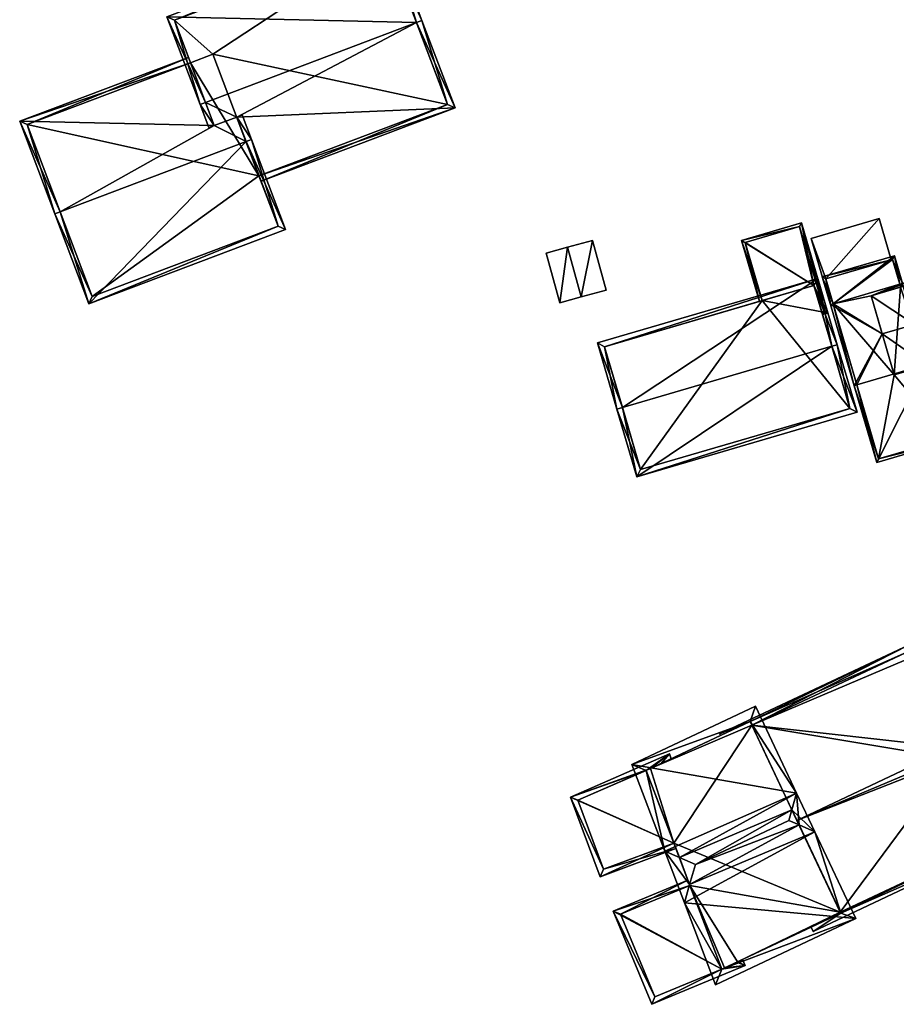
# Model space of a CAD drawing. Header units: inches. Extents: x 2523744 to 2528136, y 1148995 to 1152010.
# Tile 84 of 256: x 2525159 to 2525236, y 1150855 to 1150941. Entities that reach past the tile are written whole.
import ezdxf

# ---------------------------------------------------------------- set-up
doc = ezdxf.new("R2010")
doc.units = ezdxf.units.IN
doc.header["$MEASUREMENT"] = 0
doc.layers.add('Gebaeude Einzelhaus', color=10, linetype='Continuous')
doc.layers.add('Offenes Gebaeude', color=10, linetype='Continuous')

msp = doc.modelspace()

# ---------------------------------------------------------------- meshes
at = {"layer": 'Gebaeude Einzelhaus'}
mesh = msp.add_polyface(dxfattribs=at)
corners = [(2525176.472, 1150931.889, 434.075), (2525175.238, 1150933.738, 435.689), (2525176.005, 1150931.712, 434.075), (2525175.705, 1150933.915, 435.689), (2525178.437, 1150932.633, 434.075), (2525197.513, 1150933.448, 429.605), (2525180.385, 1150927.492, 429.978), (2525194.152, 1150940.906, 435.689), (2525180.562, 1150927.025, 429.605), (2525194.619, 1150941.083, 435.689), (2525191.725, 1150948.721, 429.605), (2525172.343, 1150941.376, 429.605), (2525196.868, 1150933.738, 429.977), (2525191.435, 1150948.076, 429.978), (2525172.988, 1150941.086, 429.977), (2525191.435, 1150948.076, 420.059), (2525196.868, 1150933.738, 420.059), (2525172.988, 1150941.086, 420.059), (2525174.395, 1150937.372, 429.956), (2525174.395, 1150937.372, 420.059), (2525180.384, 1150927.492, 420.059), (2525176.359, 1150938.116, 420.059)]
mesh.append_faces([[corners[k] for k in face] for face in [(10, 14, 11), (11, 14, 1), (1, 14, 3), (9, 13, 10), (10, 13, 14), (9, 7, 13), (1, 0, 2), (1, 3, 0), (8, 12, 5), (5, 12, 9), (9, 12, 7), (8, 6, 12), (7, 11, 3), (3, 11, 1), (9, 10, 7), (7, 10, 11), (7, 5, 9), (5, 6, 8), (3, 4, 7), (7, 4, 5), (5, 4, 6), (3, 0, 4), (3, 1, 0), (0, 1, 2)]], dxfattribs={"color": 13})
mesh.append_faces([[corners[k] for k in face] for face in [(16, 21, 15), (15, 21, 17), (17, 21, 19), (16, 20, 21), (16, 6, 20), (16, 12, 6), (3, 18, 0), (18, 17, 19), (3, 14, 18), (18, 14, 17), (14, 15, 17), (14, 13, 15), (7, 12, 13), (13, 12, 15), (15, 12, 16)]], dxfattribs={"color": 41})
mesh = msp.add_polyface(dxfattribs=at)
corners = [(2525174.395, 1150937.372, 429.956), (2525174.218, 1150937.84, 429.605), (2525159.476, 1150932.255, 429.605), (2525163.013, 1150924.331, 435.689), (2525162.545, 1150924.154, 435.689), (2525176.472, 1150931.889, 434.075), (2525179.251, 1150930.484, 435.689), (2525178.437, 1150932.633, 434.075), (2525179.718, 1150930.661, 435.689), (2525178.904, 1150932.81, 434.075), (2525165.525, 1150916.291, 429.605), (2525182.698, 1150922.799, 429.605), (2525160.121, 1150931.965, 429.956), (2525165.815, 1150916.936, 429.967), (2525182.053, 1150923.089, 429.967), (2525180.384, 1150927.492, 420.059), (2525182.053, 1150923.089, 420.059), (2525180.385, 1150927.492, 429.978), (2525160.121, 1150931.965, 420.059), (2525174.395, 1150937.372, 420.059), (2525165.815, 1150916.936, 420.059), (2525176.359, 1150938.116, 420.059)]
mesh.append_faces([[corners[k] for k in face] for face in [(10, 14, 11), (11, 14, 8), (8, 14, 6), (10, 13, 14), (10, 4, 13), (13, 4, 3), (2, 12, 4), (4, 12, 3), (2, 1, 12), (12, 1, 0), (8, 7, 9), (8, 6, 7), (6, 11, 8), (4, 10, 3), (3, 10, 6), (6, 10, 11), (7, 8, 9), (5, 6, 7), (7, 6, 8), (5, 3, 6), (0, 2, 5), (5, 2, 3), (3, 2, 4), (0, 1, 2)]], dxfattribs={"color": 13})
mesh.append_faces([[corners[k] for k in face] for face in [(15, 19, 21), (15, 18, 19), (16, 20, 15), (15, 20, 18), (14, 13, 16), (16, 13, 20), (3, 12, 13), (13, 12, 20), (20, 12, 18), (18, 0, 19), (18, 12, 0), (6, 17, 7), (6, 14, 17), (17, 14, 15), (15, 14, 16)]], dxfattribs={"color": 41})
mesh = msp.add_polyface(dxfattribs=at)
corners = [(2525228.878, 1150917.905, 428.631), (2525227.796, 1150923.368, 427.135), (2525222.55, 1150921.83, 427.135), (2525230.103, 1150915.495, 429.348), (2525224.349, 1150916.579, 428.631), (2525224.109, 1150916.508, 428.631), (2525229.555, 1150915.595, 429.28), (2525229.618, 1150915.378, 429.342), (2525229.625, 1150915.355, 429.348), (2525222.86, 1150921.66, 427.203), (2525229.793, 1150915.665, 429.28), (2525227.626, 1150923.058, 427.202), (2525229.793, 1150915.665, 421.813), (2525227.626, 1150923.058, 421.813), (2525222.86, 1150921.66, 421.813), (2525224.349, 1150916.579, 421.813), (2525229.555, 1150915.595, 421.813), (2525228.878, 1150917.905, 421.813)]
mesh.append_faces([[corners[k] for k in face] for face in [(11, 9, 2), (1, 11, 2), (3, 7, 10), (10, 7, 6), (3, 10, 1), (1, 10, 11), (2, 9, 5), (5, 9, 4), (8, 7, 3), (3, 7, 8), (3, 6, 7), (3, 0, 6), (0, 2, 4), (4, 2, 5), (3, 1, 0), (0, 1, 2)]], dxfattribs={"color": 13})
mesh.append_faces([[corners[k] for k in face] for face in [(12, 17, 13), (13, 17, 14), (14, 17, 15), (12, 16, 17), (12, 10, 16), (16, 10, 6), (14, 15, 9), (9, 15, 4), (9, 11, 14), (14, 11, 13), (11, 12, 13), (11, 10, 12)]], dxfattribs={"color": 41})
mesh = msp.add_polyface(dxfattribs=at)
corners = [(2525238.687, 1150910.985, 435.182), (2525240.895, 1150904.34, 431.2), (2525238.928, 1150911.056, 435.182), (2525234.358, 1150902.425, 431.2), (2525232.63, 1150909.211, 435.182), (2525232.39, 1150909.141, 435.182), (2525234.844, 1150913.679, 433.206), (2525230.315, 1150916.228, 431.2), (2525230.554, 1150916.298, 431.2), (2525237.656, 1150914.503, 433.206), (2525237.898, 1150914.574, 433.206), (2525233.869, 1150917.008, 431.335), (2525236.41, 1150917.926, 431.245), (2525236.449, 1150917.764, 431.335), (2525236.386, 1150918.006, 431.2), (2525240.585, 1150904.51, 431.342), (2525234.528, 1150902.735, 431.342), (2525236.619, 1150918.074, 431.2), (2525235.909, 1150920.498, 430.426), (2525229.605, 1150918.651, 430.426), (2525229.915, 1150918.481, 430.503), (2525235.739, 1150920.188, 430.503), (2525234.528, 1150902.735, 421.871), (2525230.554, 1150916.298, 421.871), (2525240.585, 1150904.51, 421.871), (2525238.706, 1150910.922, 431.326), (2525238.706, 1150910.922, 421.871), (2525236.41, 1150917.926, 421.871), (2525236.386, 1150918.006, 421.871), (2525236.449, 1150917.764, 421.871), (2525233.869, 1150917.008, 421.871), (2525235.893, 1150910.098, 421.871), (2525235.739, 1150920.188, 421.871), (2525235.631, 1150920.156, 428.738), (2525235.631, 1150920.156, 428.838), (2525229.915, 1150918.481, 421.871), (2525229.915, 1150918.481, 428.739), (2525229.915, 1150918.481, 428.839), (2525230.477, 1150916.56, 429.469), (2525230.477, 1150916.56, 429.569)]
mesh.append_faces([[corners[k] for k in face] for face in [(17, 21, 18), (14, 21, 17), (7, 20, 8), (21, 20, 19), (18, 21, 19), (19, 20, 7), (8, 19, 7), (14, 18, 8), (8, 18, 19), (14, 17, 18), (4, 5, 8), (8, 5, 7), (15, 0, 2), (2, 9, 10), (2, 0, 9), (3, 16, 1), (1, 16, 15), (3, 5, 16), (16, 5, 4), (1, 15, 2), (8, 11, 14), (14, 11, 12), (12, 11, 13), (8, 6, 11), (9, 2, 10), (6, 0, 9), (9, 0, 2), (6, 4, 0), (6, 5, 4), (8, 7, 6), (6, 7, 5), (3, 4, 5), (3, 0, 4), (3, 1, 0), (0, 1, 2)]], dxfattribs={"color": 13})
mesh.append_faces([[corners[k] for k in face] for face in [(32, 23, 35), (28, 23, 32), (39, 20, 37), (38, 8, 39), (39, 8, 20), (35, 23, 36), (36, 23, 38), (38, 23, 8), (20, 34, 37), (33, 35, 36), (33, 32, 35), (20, 21, 34), (34, 21, 33), (33, 21, 32), (28, 21, 14), (28, 32, 21), (23, 31, 22), (22, 31, 24), (24, 31, 26), (28, 30, 23), (23, 30, 31), (28, 27, 30), (30, 27, 29), (29, 12, 13), (29, 27, 12), (27, 14, 12), (27, 28, 14), (0, 25, 9), (25, 24, 26), (0, 15, 25), (25, 15, 24), (15, 16, 24), (24, 16, 22), (4, 8, 16), (16, 8, 22), (22, 8, 23)]], dxfattribs={"color": 41})
mesh = msp.add_polyface(dxfattribs=at)
corners = [(2525238.706, 1150910.922, 431.326), (2525238.776, 1150910.682, 431.2), (2525245.679, 1150912.703, 431.2), (2525244.319, 1150916.455, 433.206), (2525244.559, 1150916.525, 433.206), (2525237.898, 1150914.574, 433.206), (2525237.656, 1150914.503, 433.206), (2525233.869, 1150917.008, 431.335), (2525234.844, 1150913.679, 433.206), (2525236.68, 1150917.833, 431.334), (2525243.514, 1150920.094, 431.2), (2525236.619, 1150918.074, 431.2), (2525236.41, 1150917.926, 431.245), (2525236.386, 1150918.006, 431.2), (2525236.449, 1150917.764, 431.335), (2525245.369, 1150912.873, 431.326), (2525243.344, 1150919.784, 431.335), (2525243.561, 1150919.044, 430.768), (2525243.344, 1150919.784, 431.111), (2525244.351, 1150916.346, 430.206), (2525245.369, 1150912.873, 421.871), (2525244.351, 1150916.346, 421.871), (2525243.344, 1150919.784, 421.871), (2525243.561, 1150919.044, 421.871), (2525238.763, 1150918.442, 431.11), (2525236.68, 1150917.832, 421.871), (2525238.763, 1150918.442, 421.871), (2525236.449, 1150917.764, 421.871), (2525238.706, 1150910.922, 421.871), (2525235.893, 1150910.098, 421.871), (2525233.869, 1150917.008, 421.871)]
mesh.append_faces([[corners[k] for k in face] for face in [(11, 12, 13), (11, 14, 12), (11, 16, 14), (16, 4, 3), (11, 10, 16), (16, 10, 4), (0, 15, 1), (1, 15, 2), (2, 15, 4), (4, 15, 3), (9, 12, 14), (9, 11, 12), (12, 11, 13), (9, 10, 11), (9, 3, 10), (10, 3, 4), (9, 5, 3), (9, 6, 5), (9, 7, 6), (6, 7, 8), (0, 5, 6), (0, 3, 5), (0, 2, 3), (3, 2, 4), (0, 1, 2)]], dxfattribs={"color": 13})
mesh.append_faces([[corners[k] for k in face] for face in [(27, 29, 30), (26, 28, 25), (25, 28, 27), (27, 28, 29), (26, 21, 28), (28, 21, 20), (26, 23, 21), (26, 22, 23), (20, 15, 28), (28, 15, 0), (14, 9, 27), (25, 27, 9), (16, 24, 9), (9, 24, 25), (25, 24, 26), (16, 18, 24), (18, 17, 22), (22, 17, 23), (19, 20, 21), (19, 15, 20), (17, 3, 19), (19, 3, 15), (18, 16, 17), (17, 16, 3)]], dxfattribs={"color": 41})
mesh = msp.add_polyface(dxfattribs=at)
corners = [(2525212.144, 1150907.229, 434.409), (2525229.216, 1150918.525, 430.758), (2525209.966, 1150912.886, 430.758), (2525230.436, 1150912.586, 434.409), (2525230.915, 1150912.726, 434.409), (2525211.665, 1150907.089, 434.409), (2525213.394, 1150901.184, 430.758), (2525232.645, 1150906.823, 430.758), (2525210.586, 1150912.548, 431.059), (2525213.733, 1150901.804, 431.055), (2525232.025, 1150907.161, 431.054), (2525228.878, 1150917.905, 431.06), (2525229.555, 1150915.595, 429.28), (2525232.025, 1150907.161, 421.813), (2525229.555, 1150915.595, 421.813), (2525228.878, 1150917.905, 428.631), (2525224.349, 1150916.579, 428.631), (2525210.586, 1150912.548, 421.813), (2525224.349, 1150916.579, 421.813), (2525213.733, 1150901.804, 421.813), (2525228.878, 1150917.905, 421.813)]
mesh.append_faces([[corners[k] for k in face] for face in [(11, 8, 1), (3, 11, 4), (10, 3, 4), (4, 11, 1), (7, 10, 4), (6, 9, 10), (6, 10, 7), (0, 9, 5), (8, 0, 5), (5, 9, 6), (1, 8, 2), (2, 8, 5), (3, 7, 4), (5, 6, 0), (0, 6, 3), (3, 6, 7), (0, 2, 5), (4, 1, 3), (3, 1, 0), (0, 1, 2)]], dxfattribs={"color": 13})
mesh.append_faces([[corners[k] for k in face] for face in [(13, 18, 14), (14, 18, 20), (13, 19, 18), (18, 19, 17), (10, 19, 13), (10, 9, 19), (9, 17, 19), (0, 8, 9), (9, 8, 17), (17, 16, 18), (16, 11, 15), (17, 8, 16), (16, 8, 11), (11, 12, 15), (12, 13, 14), (12, 10, 13), (11, 3, 12), (12, 3, 10)]], dxfattribs={"color": 41})
mesh = msp.add_polyface(dxfattribs=at)
corners = [(2525240.875, 1150877.504, 434.952), (2525241.328, 1150877.718, 434.952), (2525237.185, 1150886.493, 429.533), (2525223.3, 1150879.789, 429.608), (2525220.666, 1150878.694, 429.533), (2525223.456, 1150879.458, 429.813), (2525220.723, 1150878.573, 429.608), (2525227.385, 1150871.135, 434.952), (2525231.211, 1150863.03, 429.775), (2525228.815, 1150861.436, 429.533), (2525245.333, 1150869.234, 429.533), (2525228.636, 1150861.814, 429.775), (2525244.192, 1150869.216, 429.805), (2525245.14, 1150869.642, 429.794), (2525231.176, 1150863.104, 429.822), (2525244.18, 1150869.243, 429.822), (2525241.11, 1150876.508, 434.374), (2525240.948, 1150876.847, 434.591), (2525241.143, 1150876.936, 434.589), (2525241.6, 1150877.143, 434.584), (2525236.946, 1150885.827, 429.812), (2525237.19, 1150885.31, 430.025), (2525236.946, 1150885.827, 429.743), (2525237.19, 1150885.31, 420.544), (2525236.946, 1150885.827, 420.544), (2525223.456, 1150879.458, 420.544), (2525231.176, 1150863.104, 420.544), (2525244.18, 1150869.243, 420.544), (2525236.961, 1150885.213, 420.544), (2525241.11, 1150876.508, 420.544)]
mesh.append_faces([[corners[k] for k in face] for face in [(8, 9, 11), (8, 10, 9), (15, 12, 14), (14, 12, 8), (8, 12, 10), (10, 12, 13), (0, 1, 18), (18, 1, 19), (3, 20, 5), (20, 1, 0), (3, 2, 20), (20, 2, 1), (6, 4, 3), (3, 4, 2), (0, 18, 1), (1, 18, 19), (7, 17, 0), (0, 17, 18), (14, 16, 7), (7, 16, 17), (14, 15, 16), (8, 12, 14), (14, 12, 15), (8, 10, 12), (12, 10, 13), (11, 9, 8), (8, 9, 10), (0, 5, 7), (3, 4, 6), (0, 2, 5), (5, 2, 3), (3, 2, 4), (0, 1, 2)]], dxfattribs={"color": 13})
mesh.append_faces([[corners[k] for k in face] for face in [(25, 29, 26), (26, 29, 27), (24, 28, 25), (25, 28, 29), (24, 23, 28), (27, 15, 26), (26, 15, 14), (5, 22, 25), (25, 22, 24), (5, 20, 22), (22, 23, 24), (22, 21, 23), (21, 0, 18), (22, 20, 21), (21, 20, 0)]], dxfattribs={"color": 41})
mesh = msp.add_polyface(dxfattribs=at)
corners = [(2525232.543, 1150862.553, 429.366), (2525217.555, 1150863.93, 435.007), (2525220.28, 1150856.763, 429.366), (2525228.96, 1150870.14, 435.558), (2525218.016, 1150865.533, 435.932), (2525227.571, 1150870.742, 436.398), (2525218.52, 1150867.285, 436.943), (2525226.668, 1150871.133, 436.943), (2525226.94, 1150872.078, 436.397), (2525227.358, 1150873.533, 435.558), (2525212.961, 1150876.014, 429.366), (2525223.776, 1150881.12, 429.366), (2525215.838, 1150868.448, 435.322), (2525217.119, 1150867.892, 436.096), (2525220.831, 1150858.129, 430.104), (2525231.211, 1150863.03, 430.104), (2525223.3, 1150879.789, 430.104), (2525214.225, 1150875.505, 430.104), (2525223.456, 1150879.458, 429.813), (2525223.3, 1150879.789, 429.608), (2525227.385, 1150871.135, 434.952), (2525231.176, 1150863.104, 429.822), (2525231.211, 1150863.03, 429.775), (2525231.176, 1150863.104, 420.544), (2525231.211, 1150863.03, 420.544), (2525223.456, 1150879.458, 420.544), (2525223.3, 1150879.789, 420.544), (2525214.588, 1150875.677, 429.247), (2525214.588, 1150875.677, 420.545), (2525214.225, 1150875.505, 429.193), (2525218.044, 1150865.46, 429.447), (2525220.827, 1150858.141, 429.434), (2525220.831, 1150858.129, 429.434), (2525216.641, 1150869.15, 429.202), (2525218.044, 1150865.46, 420.544), (2525216.641, 1150869.15, 420.544), (2525220.827, 1150858.141, 420.544), (2525220.831, 1150858.129, 420.544), (2525222.185, 1150858.768, 429.515), (2525221.064, 1150858.239, 429.448), (2525221.064, 1150858.239, 420.544), (2525222.185, 1150858.768, 420.544), (2525214.225, 1150875.505, 420.545)]
mesh.append_faces([[corners[k] for k in face] for face in [(4, 14, 1), (13, 4, 12), (17, 13, 12), (12, 4, 1), (16, 17, 10), (10, 17, 12), (11, 16, 10), (8, 16, 9), (5, 8, 9), (9, 16, 11), (15, 5, 3), (3, 5, 9), (0, 14, 15), (0, 15, 3), (1, 14, 2), (2, 14, 0), (12, 4, 13), (13, 4, 6), (12, 1, 4), (8, 6, 7), (8, 13, 6), (8, 9, 13), (13, 9, 12), (12, 9, 10), (10, 9, 11), (5, 8, 7), (5, 3, 8), (8, 3, 9), (4, 5, 6), (6, 5, 7), (4, 3, 5), (4, 1, 3), (3, 1, 0), (0, 1, 2)]], dxfattribs={"color": 13})
mesh.append_faces([[corners[k] for k in face] for face in [(34, 40, 36), (36, 40, 37), (34, 41, 40), (35, 23, 34), (34, 23, 41), (41, 23, 24), (35, 25, 23), (35, 28, 25), (25, 28, 26), (35, 42, 28), (22, 38, 24), (24, 38, 41), (39, 32, 40), (40, 32, 37), (38, 14, 39), (39, 14, 32), (22, 15, 38), (38, 15, 14), (32, 36, 37), (32, 31, 36), (30, 33, 34), (34, 33, 35), (33, 17, 29), (30, 13, 33), (33, 13, 17), (30, 4, 13), (32, 14, 31), (31, 14, 30), (30, 14, 4), (17, 27, 29), (27, 26, 28), (27, 19, 26), (17, 16, 27), (27, 16, 19), (19, 25, 26), (19, 18, 25), (21, 22, 23), (23, 22, 24), (20, 15, 21), (21, 15, 22), (20, 5, 15), (18, 8, 20), (20, 8, 5), (19, 16, 18), (18, 16, 8)]], dxfattribs={"color": 41})
mesh = msp.add_polyface(dxfattribs=at)
corners = [(2525214.225, 1150875.505, 429.193), (2525216.244, 1150876.945, 429.52), (2525207.604, 1150873.172, 428.233), (2525214.588, 1150875.677, 429.247), (2525215.483, 1150876.099, 429.382), (2525216.405, 1150876.534, 429.521), (2525216.641, 1150869.15, 429.202), (2525210.185, 1150866.219, 428.233), (2525216.819, 1150868.682, 429.203), (2525208.237, 1150872.903, 428.301), (2525210.48, 1150866.862, 428.302), (2525214.588, 1150875.677, 420.545), (2525208.237, 1150872.903, 420.545), (2525210.48, 1150866.862, 420.544), (2525216.641, 1150869.15, 420.544), (2525214.225, 1150875.505, 420.545)]
mesh.append_faces([[corners[k] for k in face] for face in [(7, 10, 8), (8, 10, 6), (3, 1, 4), (4, 1, 5), (7, 2, 10), (10, 2, 9), (9, 2, 3), (3, 2, 1), (6, 7, 8), (0, 2, 6), (6, 2, 7), (5, 1, 4), (4, 1, 3), (3, 1, 0), (0, 1, 2)]], dxfattribs={"color": 13})
mesh.append_faces([[corners[k] for k in face] for face in [(12, 14, 13), (11, 15, 12), (12, 15, 14), (13, 14, 10), (10, 14, 6), (10, 9, 13), (13, 9, 12), (12, 9, 11), (11, 9, 3)]], dxfattribs={"color": 41})
mesh = msp.add_polyface(dxfattribs=at)
corners = [(2525220.827, 1150858.141, 429.434), (2525211.323, 1150863.215, 429.066), (2525214.702, 1150855.062, 429.066), (2525218.044, 1150865.46, 429.447), (2525217.866, 1150865.928, 429.448), (2525220.831, 1150858.129, 429.434), (2525222.861, 1150858.443, 429.542), (2525222.185, 1150858.768, 429.515), (2525222.638, 1150858.982, 429.542), (2525221.064, 1150858.239, 429.448), (2525222.208, 1150858.713, 429.515), (2525214.972, 1150855.715, 429.093), (2525211.976, 1150862.945, 429.093), (2525222.185, 1150858.768, 420.544), (2525222.208, 1150858.713, 420.544), (2525218.044, 1150865.46, 420.544), (2525211.976, 1150862.945, 420.544), (2525214.972, 1150855.715, 420.544), (2525220.827, 1150858.141, 420.544), (2525221.064, 1150858.239, 420.544)]
mesh.append_faces([[corners[k] for k in face] for face in [(8, 10, 7), (5, 11, 0), (12, 4, 3), (11, 1, 12), (12, 1, 4), (5, 2, 11), (11, 2, 1), (8, 6, 10), (10, 6, 9), (9, 6, 5), (5, 6, 2), (5, 6, 9), (9, 6, 7), (7, 6, 8), (0, 2, 5), (5, 2, 6), (4, 1, 3), (3, 1, 0), (0, 1, 2)]], dxfattribs={"color": 13})
mesh.append_faces([[corners[k] for k in face] for face in [(15, 18, 16), (16, 18, 17), (14, 19, 13), (14, 9, 19), (14, 10, 9), (17, 18, 11), (11, 18, 0), (11, 12, 17), (17, 12, 16), (16, 12, 15), (15, 12, 3), (7, 10, 13), (13, 10, 14)]], dxfattribs={"color": 41})
at = {"layer": 'Offenes Gebaeude'}
mesh = msp.add_polyface(dxfattribs=at)
corners = [(2525229.915, 1150918.481, 428.839), (2525234.575, 1150923.76, 427.468), (2525228.62, 1150922.016, 427.468), (2525235.631, 1150920.156, 428.838), (2525230.239, 1150916.49, 429.569), (2525230.477, 1150916.56, 429.569), (2525235.631, 1150920.156, 428.738), (2525234.575, 1150923.76, 427.368), (2525228.62, 1150922.016, 427.368), (2525230.239, 1150916.49, 429.469), (2525230.477, 1150916.56, 429.469), (2525229.915, 1150918.481, 428.739)]
mesh.append_faces([[corners[k] for k in face] for face in [(0, 4, 5), (0, 2, 4), (3, 1, 0), (0, 1, 2)]], dxfattribs={"color": 13})
mesh.append_faces([[corners[k] for k in face] for face in [(9, 11, 10), (11, 7, 6), (9, 8, 11), (11, 8, 7), (9, 10, 4), (4, 10, 5), (4, 2, 9), (9, 2, 8), (2, 1, 8), (8, 1, 7), (7, 1, 6), (6, 1, 3)]], dxfattribs={"color": 41})
mesh = msp.add_polyface(dxfattribs=at)
corners = [(2525206.682, 1150916.394, 426.863), (2525207.346, 1150921.249, 428.055), (2525205.49, 1150920.74, 426.863), (2525208.538, 1150916.903, 428.055), (2525210.711, 1150917.499, 426.814), (2525209.518, 1150921.845, 426.814), (2525206.682, 1150916.394, 426.763), (2525205.49, 1150920.74, 426.763), (2525208.538, 1150916.903, 427.955), (2525210.711, 1150917.499, 426.714), (2525209.518, 1150921.845, 426.714), (2525207.346, 1150921.249, 427.955)]
mesh.append_faces([[corners[k] for k in face] for face in [(5, 1, 3), (4, 5, 3), (3, 1, 0), (0, 1, 2)]], dxfattribs={"color": 13})
mesh.append_faces([[corners[k] for k in face] for face in [(8, 11, 10), (8, 10, 9), (6, 11, 8), (7, 11, 6), (10, 11, 5), (5, 11, 1), (2, 11, 7), (1, 11, 2), (9, 10, 4), (4, 10, 5), (8, 9, 4), (3, 8, 4), (6, 8, 0), (0, 8, 3), (7, 6, 2), (2, 6, 0)]], dxfattribs={"color": 41})

doc.saveas('drawing.dxf')
